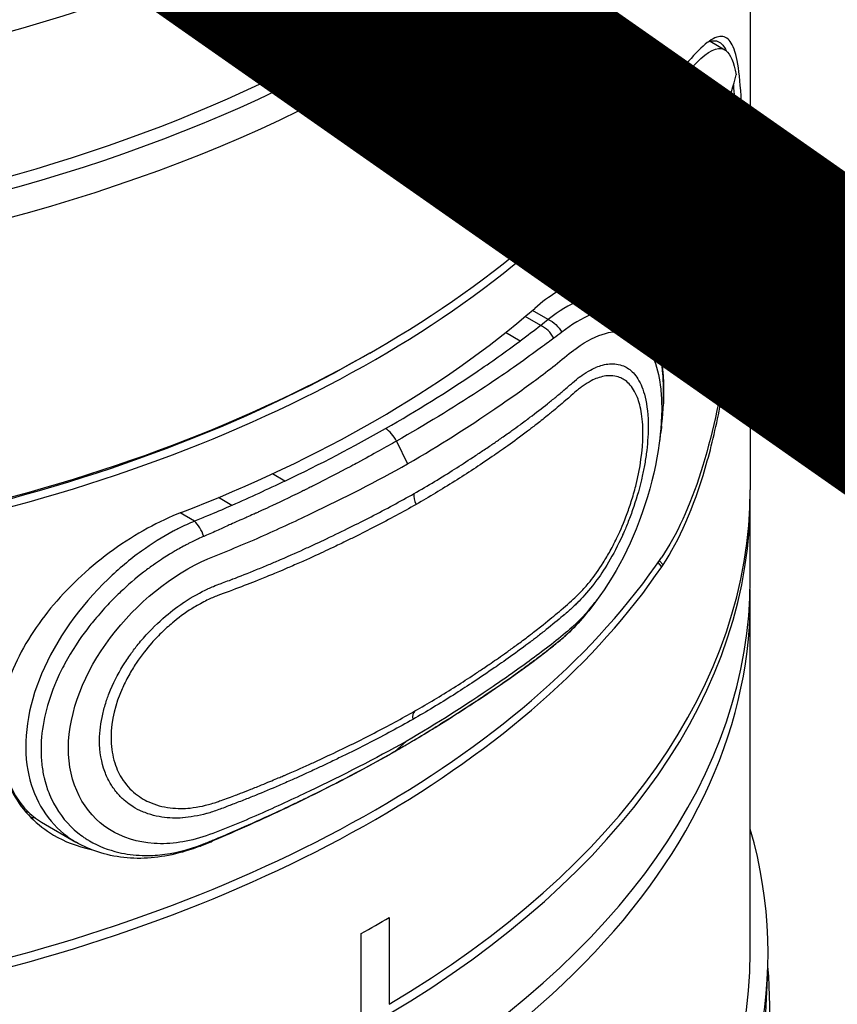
# Model space of a CAD drawing. Header units: millimetres. Extents: x 0 to 3390, y 0 to 1680.
# Tile 181 of 194: x 2057 to 2078, y 1368 to 1393. Entities that reach past the tile are written whole.
import ezdxf

# ---------------------------------------------------------------- set-up
doc = ezdxf.new("R2010")
doc.units = ezdxf.units.MM
doc.header["$LTSCALE"] = 0.2
doc.layers.add('01_Object Line', color=4, linetype='Continuous')
doc.layers.add('07_Special Line2', color=76, linetype='Continuous')

# ---------------------------------------------------------------- blocks, each defined once
blk = doc.blocks.new('A$C2453ee8b')
for p, q in [((170.942, 749.075), (170.942, 725.152)), ((169.921, 736.534), (170.292, 736.32)), ((168.576, 734.944), (168.696, 734.874)), ((170.226, 732.947), (170.226, 732.674)), ((170.226, 732.674), (169.443, 732.222)), ((169.566, 732.678), (169.776, 732.556)), ((170.226, 732.674), (170.484, 732.525)), ((169.394, 732.022), (169.776, 731.801)), ((169.245, 731.322), (169.245, 730.47)), ((169.465, 730.653), (170.137, 731.041)), ((170.137, 731.041), (170.583, 730.783)), ((166.928, 730.492), (167.806, 729.985)), ((165.621, 729.319), (165.225, 729.547)), ((165.811, 729.471), (165.409, 729.703)), ((167.852, 729.705), (167.852, 729.705)), ((170.049, 729.194), (169.081, 729.753)), ((165.103, 728.927), (164.73, 729.143)), ((167.997, 729.064), (167.997, 729.064)), ((161.281, 728.622), (161.423, 728.704)), ((168.042, 728.033), (168.042, 728.033)), ((161.958, 726.387), (162.24, 725.806)), ((160.609, 726.117), (160.609, 726.117)), ((160.456, 726.037), (160.456, 726.037)), ((159.127, 725.373), (158.811, 725.555)), ((157.782, 724.755), (157.442, 724.952)), ((170.942, 722.866), (170.942, 724.907)), ((156.831, 724.352), (156.467, 724.562)), ((168.696, 723.198), (168.601, 723.304)), ((168.633, 723.351), (168.729, 723.247)), ((157.869, 722.631), (157.87, 722.631)), ((170.942, 713.395), (170.942, 722.376)), ((155.296, 721.096), (155.296, 721.096)), ((155.509, 720.973), (155.509, 720.973)), ((155.051, 720.225), (155.051, 720.225)), ((154.675, 720.01), (154.675, 720.01)), ((154.47, 719.306), (154.47, 719.306)), ((162.202, 718.762), (161.915, 718.509)), ((152.948, 716.712), (153.82, 716.209)), ((156.972, 716.105), (157.249, 716.217)), ((161.773, 714.294), (161.773, 712.09)), ((161.066, 711.681), (161.066, 713.886)), ((171.332, 711.701), (171.384, 712.925))]:
    blk.add_line(p, q)
blk.add_ellipse((138.442, 753.974), major_axis=(30.5, 0), ratio=0.57735)
for centre, major_axis, ratio, start_param, end_param in [((138.442, 753.158), (-31.5, 0), 0.57735, 5.497787, 10.210176), ((138.442, 749.075), (-32.5, 0), 0.57735, 6.032538, 9.675425), ((138.442, 749.484), (32, 0), 0.57735, 2.964585, 6.460193), ((138.442, 749.484), (-31.5, 0), 0.57735, 0, 3.141593), ((138.442, 738.461), (32.5, 0), 0.57735, 6.048244, 6.134557), ((138.442, 741.972), (32.5, 0), 0.57735, 5.08627, 5.909304), ((165.665, 730.908), (-3.5, -6.062), 0.57735, 2.37668, 2.62351), ((138.442, 741.727), (32.5, 0), 0.57735, 5.08627, 5.909304), ((168.951, 732.277), (1.231, 2.132), 0.57735, 4.115976, 6.287843), ((166.699, 733.955), (-2.188, 3.789), 0.57735, 4.032888, 4.17808), ((166.372, 734.144), (4.376, 0), 0.57735, 5.603684, 5.934316), ((167.681, 734.521), (-1.996, 3.457), 0.57735, 3.810879, 4.043103), ((166.372, 733.388), (4.376, 0), 0.57735, 5.603684, 5.934316), ((166.699, 733.955), (2.188, -3.789), 0.57735, 0.19989, 0.679501), ((165.665, 730.908), (-3.5, -6.062), 0.57735, 1.913283, 2.068353), ((138.442, 733.562), (32.5, 0), 0.57735, 6.048244, 6.134557), ((164.428, 726.162), (2.5, 4.33), 0.57735, 0, 0.002765), ((168.918, 732.296), (-1.255, -2.174), 0.57735, 0.89416, 0.970663), ((138.442, 740.176), (-32.5, 0), 0.57735, 2.159545, 2.552844), ((165.619, 728.909), (-0.306, 0.396), 0.65979, 4.442831, 5.415689), ((138.442, 741.809), (32.3, 0), 0.57735, 5.08627, 5.497787), ((163.438, 726.733), (1.4, 2.425), 0.57735, 5.814952, 5.815006), ((164.463, 726.141), (1.4, 2.425), 0.57735, 6.111219, 6.111641), ((163.721, 726.57), (-1.75, -3.031), 0.57735, 2.524169, 2.524571), ((138.442, 724.907), (32.5, 0), 0.57735, 0.187912, 0.187938), ((161.67, 727.754), (-2.3, -3.984), 0.57735, 1.971638, 1.97166), ((163.438, 726.733), (1.4, 2.425), 0.57735, 5.500157, 5.50017), ((164.463, 726.141), (-1.4, -2.425), 0.57735, 2.48554, 2.4856), ((88.545, 744.292), (-82.242, 6.535), 0.32737, 2.628035, 2.691923), ((161.717, 726.361), (-0.241, 0.363), 0.510947, 4.452322, 5.486307), ((163.438, 726.733), (1.4, 2.425), 0.57735, 4.950406, 4.950467), ((161.67, 727.754), (-2.3, -3.984), 0.57735, 1.388687, 1.388696), ((138.442, 725.152), (-32.5, 0), 0.57735, 0, 2.34081), ((157.074, 725.54), (-1.5, -2.598), 0.57735, 1.784428, 1.784531), ((138.442, 725.152), (32.5, 0), 0.57735, 5.513172, 6.283185), ((162.645, 724.854), (-0.173, 0.304), 0.580984, 0.576737, 1.492658), ((138.442, 724.907), (-32.5, 0), 0.57735, 6.276658, 8.623995), ((138.442, 724.907), (32.5, 0), 0.57735, 5.513172, 6.289712), ((160.327, 723.378), (-1, -1.732), 0.57735, 4.358771, 4.35915), ((138.442, 726.132), (18, 0), 0.57735, 6.072361, 6.072559), ((138.442, 725.724), (17.5, 0), 0.57735, 6.076838, 6.076878), ((138.442, 730.296), (32.5, 0), 0.57735, 5.08627, 5.909304), ((158.488, 724.723), (1.5, 2.598), 0.57735, 4.518959, 4.518985), ((138.442, 730.051), (32.5, 0), 0.57735, 5.08627, 5.909304), ((138.442, 726.132), (18, 0), 0.57735, 5.995177, 5.995219), ((138.442, 722.866), (-32.5, 0), 0.57735, 0, 2.340809), ((159.577, 723.81), (-1, -1.732), 0.57735, 5.4783, 5.478369), ((138.442, 722.866), (32.5, 0), 0.57735, 5.513172, 6.283185), ((138.442, 722.376), (32.5, 0), 0.57735, 3.128538, 6.29624), ((159.577, 723.81), (-1, -1.732), 0.57735, 5.653636, 5.65366), ((155.872, 723.213), (-1.5, -2.598), 0.57735, 5.543878, 5.544125), ((154.458, 724.029), (-1.5, -2.598), 0.57735, 0.52567, 0.525728), ((155.872, 723.213), (-1.5, -2.598), 0.57735, 5.822073, 5.822132), ((138.442, 731.847), (32.5, 0), 0.57735, 5.662807, 5.662825), ((155.872, 723.213), (1.5, 2.598), 0.57735, 3.603267, 3.603283), ((155.448, 721.042), (-2.5, -4.33), 0.57735, 5.268007, 6.283185), ((162.615, 719.241), (-0.173, 0.304), 0.580978, 0.084433, 1.000364), ((154.741, 721.45), (-1.75, -3.031), 0.57735, 5.983316, 5.983908), ((154.741, 721.45), (-1.75, -3.031), 0.57735, 6.251303, 6.251306), ((155.483, 721.022), (-1.4, -2.425), 0.57735, 0.229869, 0.229983), ((154.741, 721.45), (-1.75, -3.031), 0.57735, 0.665014, 0.665098), ((154.741, 721.45), (-2.55, -4.417), 0.57735, 0.171481, 0.210228), ((154.741, 721.45), (-2.55, -4.417), 0.57735, 0.326364, 0.326465), ((138.442, 713.395), (32.952, 0), 0.57735, 2.975702, 6.449076), ((157.056, 716.678), (0.194, -0.461), 0.488598, 6.277047, 6.28284), ((157.056, 716.678), (0.194, -0.461), 0.488598, 6.28284, 6.536031), ((138.442, 727.357), (32.5, 0), 0.57735, 5.482402, 5.513172), ((138.442, 713.395), (32.5, 0), 0.57735, 3.141593, 6.283185), ((138.442, 712.013), (32.996, 0), 0.57735, 5.51242, 6.337699)]:
    blk.add_ellipse(centre, major_axis=major_axis, ratio=ratio, start_param=start_param, end_param=end_param)
for points, knots in [([(168.729, 723.247), (169.136, 723.86), (169.509, 724.709), (169.798, 725.696), (169.943, 726.19), (170.068, 726.717), (170.172, 727.25), (170.277, 727.783), (170.362, 728.321), (170.434, 728.884), (170.506, 729.447), (170.564, 730.036), (170.609, 730.627), (170.655, 731.218), (170.686, 731.813), (170.707, 732.368), (170.748, 733.479), (170.748, 734.433), (170.707, 735.153), (170.686, 735.513), (170.655, 735.815), (170.609, 736.044), (170.587, 736.159), (170.561, 736.256), (170.531, 736.336), (170.502, 736.416), (170.469, 736.48), (170.433, 736.529), (170.362, 736.628), (170.277, 736.668), (170.172, 736.656), (170.068, 736.643), (169.943, 736.579), (169.798, 736.459), (169.509, 736.22), (169.136, 735.761), (168.729, 735.167)], [0, 0, 0, 0, 0.142857, 0.142857, 0.142857, 0.214286, 0.214286, 0.214286, 0.285714, 0.285714, 0.285714, 0.357143, 0.357143, 0.357143, 0.428571, 0.428571, 0.428571, 0.571429, 0.571429, 0.571429, 0.642857, 0.642857, 0.642857, 0.678571, 0.678571, 0.678571, 0.714286, 0.714286, 0.714286, 0.785714, 0.785714, 0.785714, 0.857143, 0.857143, 0.857143, 1, 1, 1, 1]), ([(169.878, 736.52), (169.911, 736.533), (169.942, 736.542), (169.972, 736.546), (170.079, 736.563), (170.167, 736.529), (170.243, 736.438), (170.274, 736.4), (170.303, 736.353), (170.329, 736.294)], [0.1943179, 0.1943179, 0.1943179, 0.1943179, 0.2142857, 0.2142857, 0.2142857, 0.2857143, 0.2857143, 0.2857143, 0.3149662, 0.3149662, 0.3149662, 0.3149662]), ([(168.696, 734.874), (169.066, 735.417), (169.412, 735.85), (169.967, 736.348), (170.177, 736.413), (170.435, 736.212), (170.522, 736.012), (170.583, 735.682)], [3.3064144, 3.3064144, 3.3064144, 3.3064144, 3.6098295, 3.6098295, 3.9132445, 3.9132445, 4.1410305, 4.1410305, 4.1410305, 4.1410305]), ([(170.512, 735.422), (170.522, 735.321), (170.531, 735.214), (170.538, 735.101), (170.549, 734.935), (170.557, 734.756), (170.563, 734.564)], [0.40575561, 0.40575561, 0.40575561, 0.40575561, 0.42857143, 0.42857143, 0.42857143, 0.46211886, 0.46211886, 0.46211886, 0.46211886]), ([(169.268, 730.482), (169.462, 730.637), (169.648, 730.823), (169.983, 731.24), (170.134, 731.469), (170.387, 731.949), (170.49, 732.199), (170.637, 732.699), (170.681, 732.947), (170.704, 733.42), (170.682, 733.645), (170.569, 734.041), (170.479, 734.215), (170.309, 734.404), (170.259, 734.45), (170.205, 734.49)], [0.187589, 0.187589, 0.187589, 0.187589, 0.520624, 0.520624, 0.851523, 0.851523, 1.181794, 1.181794, 1.513468, 1.513468, 1.846875, 1.846875, 2.1705, 2.1705, 2.288277, 2.288277, 2.288277, 2.288277]), ([(170.049, 734.093), (169.947, 733.849), (169.829, 733.527), (169.592, 732.784), (169.473, 732.363), (169.292, 731.588), (169.214, 731.19), (169.108, 730.425), (169.081, 730.058), (169.081, 729.448), (169.108, 729.17), (169.214, 728.76), (169.292, 728.628), (169.473, 728.501), (169.592, 728.523), (169.829, 728.747), (169.947, 728.95), (170.049, 729.194)], [-1.4711487, -1.4711487, -1.4711487, -1.4711487, -1.3405597, -1.3405597, -1.2099708, -1.2099708, -1.0980769, -1.0980769, -0.9861829, -0.9861829, -0.874289, -0.874289, -0.762395, -0.762395, -0.6318061, -0.6318061, -0.5012172, -0.5012172, -0.5012172, -0.5012172]), ([(170.538, 732.367), (170.538, 732.363), (170.538, 732.359), (170.538, 732.355), (170.518, 731.877), (170.488, 731.369), (170.449, 730.861)], [0.5709013, 0.5709013, 0.5709013, 0.5709013, 0.57142857, 0.57142857, 0.57142857, 0.63369917, 0.63369917, 0.63369917, 0.63369917]), ([(170.583, 730.783), (170.522, 729.987), (170.435, 729.178), (170.177, 727.47), (169.967, 726.477), (169.412, 724.735), (169.066, 723.986), (168.696, 723.443)], [0.3045412, 0.3045412, 0.3045412, 0.3045412, 0.5323273, 0.5323273, 0.8357423, 0.8357423, 1.1391574, 1.1391574, 1.1391574, 1.1391574]), ([(167.692, 730.049), (167.599, 730.2), (167.49, 730.311), (167.152, 730.514), (166.869, 730.533), (166.212, 730.313), (165.838, 730.074), (165.47, 729.756)], [-1.2797133, -1.2797133, -1.2797133, -1.2797133, -1.1701342, -1.1701342, -0.9711536, -0.9711536, -0.7721731, -0.7721731, -0.7721731, -0.7721731]), ([(169.278, 730.492), (169.273, 730.486), (169.267, 730.481), (169.256, 730.474), (169.251, 730.472), (169.245, 730.47)], [0.101158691, 0.101158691, 0.101158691, 0.101158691, 0.104878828, 0.104878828, 0.107653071, 0.107653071, 0.107653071, 0.107653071]), ([(167.815, 729.98), (167.669, 730.064), (167.506, 730.109), (167.328, 730.115), (167.106, 730.123), (166.861, 730.069), (166.601, 729.958), (166.347, 729.849), (166.079, 729.686), (165.811, 729.471)], [0.7505979, 0.7505979, 0.7505979, 0.7505979, 0.822611, 0.822611, 0.822611, 0.9125448, 0.9125448, 0.9125448, 0.9999984, 0.9999984, 0.9999984, 0.9999984]), ([(167.815, 729.98), (168.023, 729.86), (168.198, 729.682), (168.475, 729.242), (168.577, 728.971), (168.728, 728.283), (168.757, 727.832), (168.735, 727.324), (168.734, 727.298), (168.733, 727.273)], [0, 0, 0, 0, 0.1199307, 0.1199307, 0.2517167, 0.2517167, 0.4190682, 0.4190682, 0.4277822, 0.4277822, 0.4277822, 0.4277822]), ([(168.664, 726.568), (168.713, 726.924), (168.739, 727.267), (168.742, 727.584), (168.742, 727.712), (168.739, 727.836), (168.732, 727.955), (168.729, 728.015), (168.725, 728.074), (168.719, 728.131), (168.718, 728.143), (168.717, 728.156), (168.715, 728.17), (168.71, 728.222), (168.702, 728.281), (168.7, 728.299), (168.694, 728.344), (168.683, 728.42), (168.663, 728.522), (168.653, 728.572), (168.64, 728.629), (168.624, 728.691), (168.608, 728.753), (168.58, 728.844), (168.565, 728.888), (168.478, 729.141), (168.36, 729.342), (168.212, 729.487), (168.183, 729.515), (168.152, 729.542), (168.12, 729.566), (168.104, 729.578), (168.088, 729.589), (168.072, 729.6), (168.06, 729.608), (168.048, 729.616), (168.035, 729.623), (167.899, 729.704), (167.746, 729.746), (167.579, 729.751), (167.459, 729.755), (167.332, 729.739), (167.198, 729.705), (167.102, 729.681), (167.003, 729.646), (166.901, 729.602), (166.664, 729.5), (166.41, 729.346), (166.156, 729.149)], [0.422609, 0.422609, 0.422609, 0.422609, 0.5, 0.5, 0.5, 0.53125, 0.53125, 0.53125, 0.546875, 0.546875, 0.546875, 0.5501131, 0.5501131, 0.5501131, 0.5625, 0.5625, 0.5625, 0.59375, 0.59375, 0.59375, 0.609375, 0.609375, 0.609375, 0.625, 0.625, 0.625, 0.7161348, 0.7161348, 0.7161348, 0.7344451, 0.7344451, 0.7344451, 0.7432733, 0.7432733, 0.7432733, 0.75, 0.75, 0.75, 0.8227538, 0.8227538, 0.8227538, 0.875, 0.875, 0.875, 0.9125809, 0.9125809, 0.9125809, 0.9999484, 0.9999484, 0.9999484, 0.9999484]), ([(162.24, 725.806), (163.066, 726.283), (163.794, 726.754), (164.453, 727.203), (164.801, 727.44), (165.129, 727.671), (165.437, 727.896), (165.455, 727.909), (165.473, 727.922), (165.491, 727.936), (165.664, 728.063), (165.829, 728.191), (165.986, 728.316), (166.151, 728.446), (166.306, 728.582), (166.458, 728.695), (166.467, 728.702), (166.476, 728.709), (166.485, 728.715), (166.532, 728.75), (166.579, 728.783), (166.625, 728.814), (166.89, 728.992), (167.133, 729.096), (167.345, 729.139), (167.644, 729.198), (167.884, 729.144), (168.069, 729.023), (168.477, 728.757), (168.617, 728.181), (168.667, 727.716), (168.676, 727.636), (168.682, 727.558), (168.686, 727.484), (168.689, 727.437), (168.69, 727.391), (168.691, 727.347), (168.692, 727.325), (168.692, 727.304), (168.693, 727.283), (168.693, 727.272), (168.693, 727.267), (168.693, 727.26), (168.693, 727.252), (168.693, 727.242), (168.693, 727.22), (168.693, 727.21), (168.693, 727.2), (168.693, 727.19), (168.689, 726.357), (168.487, 725.247), (168.044, 724.15), (167.656, 723.192), (167.078, 722.253), (166.421, 721.666), (166.119, 721.396), (165.8, 721.149), (165.453, 720.893), (165.123, 720.649), (164.776, 720.406), (164.414, 720.159), (163.736, 719.697), (163.006, 719.226), (162.202, 718.762)], [0, 0, 0, 0, 0.081809, 0.081809, 0.081809, 0.125, 0.125, 0.125, 0.127562, 0.127562, 0.127562, 0.152083, 0.152083, 0.152083, 0.177821, 0.177821, 0.177821, 0.179348, 0.179348, 0.179348, 0.1875, 0.1875, 0.1875, 0.234154, 0.234154, 0.234154, 0.299648, 0.299648, 0.299648, 0.443906, 0.443906, 0.443906, 0.46875, 0.46875, 0.46875, 0.484375, 0.484375, 0.484375, 0.492187, 0.492187, 0.492187, 0.496094, 0.496094, 0.496094, 0.5, 0.5, 0.5, 0.501809, 0.501809, 0.501809, 0.64938, 0.64938, 0.64938, 0.778183, 0.778183, 0.778183, 0.837455, 0.837455, 0.837455, 0.893956, 0.893956, 0.893956, 1, 1, 1, 1]), ([(161.681, 726.703), (162.479, 727.159), (163.646, 727.889), (164.736, 728.657), (165.103, 728.927)], [0, 0, 0, 0, 0.653225, 1, 1, 1, 1]), ([(165.952, 728.998), (165.878, 728.943), (165.765, 728.858), (165.61, 728.744), (165.455, 728.63), (165.24, 728.474), (165.016, 728.316), (164.792, 728.158), (164.596, 728.024), (164.433, 727.914), (164.351, 727.858), (164.277, 727.809), (164.211, 727.765), (164.146, 727.722), (164.122, 727.706), (164.039, 727.651), (163.373, 727.216), (162.688, 726.802), (161.958, 726.387)], [0, 0, 0, 0, 0.125, 0.125, 0.125, 0.25, 0.25, 0.25, 0.375, 0.375, 0.375, 0.4375, 0.4375, 0.4375, 0.5, 0.5, 0.5, 1, 1, 1, 1]), ([(162.404, 725.054), (162.58, 725.155), (162.758, 725.259), (162.926, 725.36), (163.093, 725.461), (163.282, 725.579), (163.434, 725.674), (163.585, 725.77), (163.741, 725.871), (163.903, 725.978), (163.985, 726.031), (164.068, 726.087), (164.153, 726.144), (164.236, 726.199), (164.339, 726.269), (164.409, 726.317), (164.483, 726.367), (164.557, 726.419), (164.638, 726.475), (164.717, 726.53), (164.826, 726.607), (164.889, 726.652), (164.951, 726.697), (165.02, 726.747), (165.097, 726.803), (165.174, 726.859), (165.275, 726.935), (165.348, 726.99), (165.495, 727.1), (165.652, 727.222), (165.792, 727.334), (165.862, 727.39), (165.933, 727.447), (166.004, 727.505), (166.071, 727.56), (166.158, 727.633), (166.21, 727.677), (166.213, 727.68), (166.216, 727.682), (166.219, 727.685), (166.244, 727.706), (166.273, 727.732), (166.322, 727.775), (166.371, 727.818), (166.386, 727.831), (166.425, 727.865), (166.498, 727.929), (166.557, 727.978), (166.619, 728.023), (166.622, 728.025), (166.626, 728.028), (166.629, 728.03), (166.755, 728.121), (166.912, 728.21), (167.018, 728.256), (167.022, 728.257), (167.025, 728.259), (167.028, 728.26), (167.135, 728.305), (167.25, 728.337), (167.368, 728.346), (167.427, 728.351), (167.487, 728.35), (167.547, 728.341), (167.604, 728.333), (167.676, 728.313), (167.719, 728.296), (167.721, 728.295), (167.723, 728.294), (167.724, 728.293), (167.809, 728.258), (167.893, 728.202), (167.973, 728.116), (168.013, 728.073), (168.052, 728.023), (168.089, 727.964), (168.124, 727.906), (168.165, 727.824), (168.189, 727.764), (168.221, 727.686), (168.249, 727.601), (168.272, 727.502), (168.322, 727.295), (168.351, 727.039), (168.35, 726.737), (168.348, 726.515), (168.331, 726.288), (168.301, 726.063), (168.286, 725.951), (168.268, 725.839), (168.247, 725.728), (168.227, 725.618), (168.21, 725.537), (168.178, 725.401), (168.113, 725.128), (168.036, 724.872), (167.954, 724.638), (167.914, 724.521), (167.871, 724.409), (167.829, 724.304), (167.787, 724.198), (167.76, 724.135), (167.701, 724.004), (167.699, 724), (167.697, 723.996), (167.696, 723.992), (167.579, 723.736), (167.458, 723.508), (167.341, 723.311), (167.222, 723.11), (167.134, 722.977), (166.999, 722.796), (166.995, 722.791), (166.992, 722.787), (166.989, 722.782), (166.856, 722.606), (166.713, 722.442), (166.598, 722.325), (166.595, 722.321), (166.591, 722.318), (166.588, 722.314), (166.561, 722.287), (166.533, 722.26), (166.503, 722.231), (166.469, 722.199), (166.413, 722.149), (166.394, 722.131), (166.355, 722.097), (166.244, 722.002), (166.188, 721.954), (166.185, 721.952), (166.182, 721.949), (166.178, 721.946), (166.067, 721.851), (165.907, 721.718), (165.761, 721.601), (165.686, 721.541), (165.611, 721.483), (165.537, 721.425), (165.463, 721.368), (165.413, 721.329), (165.317, 721.257), (165.125, 721.111), (164.952, 720.986), (164.797, 720.876), (164.719, 720.821), (164.646, 720.769), (164.577, 720.722), (164.508, 720.674), (164.473, 720.649), (164.383, 720.588), (164.205, 720.466), (164.035, 720.352), (163.872, 720.245), (163.71, 720.138), (163.576, 720.051), (163.403, 719.941), (163.056, 719.722), (162.726, 719.522), (162.373, 719.321)], [0, 0, 0, 0, 0.03125, 0.03125, 0.03125, 0.0625, 0.0625, 0.0625, 0.09375, 0.09375, 0.09375, 0.109375, 0.109375, 0.109375, 0.12461, 0.12461, 0.12461, 0.140625, 0.140625, 0.140625, 0.15625, 0.15625, 0.15625, 0.171875, 0.171875, 0.171875, 0.1875, 0.1875, 0.1875, 0.21875, 0.21875, 0.21875, 0.234375, 0.234375, 0.234375, 0.249091, 0.249091, 0.249091, 0.25, 0.25, 0.25, 0.257812, 0.257812, 0.257812, 0.265625, 0.265625, 0.265625, 0.28044, 0.28044, 0.28044, 0.28125, 0.28125, 0.28125, 0.311526, 0.311526, 0.311526, 0.3125, 0.3125, 0.3125, 0.34375, 0.34375, 0.34375, 0.359375, 0.359375, 0.359375, 0.374347, 0.374347, 0.374347, 0.375, 0.375, 0.375, 0.40625, 0.40625, 0.40625, 0.421875, 0.421875, 0.421875, 0.437172, 0.437172, 0.437172, 0.457393, 0.457393, 0.457393, 0.499999, 0.499999, 0.499999, 0.53125, 0.53125, 0.53125, 0.546875, 0.546875, 0.546875, 0.5625, 0.5625, 0.5625, 0.59375, 0.59375, 0.59375, 0.609375, 0.609375, 0.609375, 0.625, 0.625, 0.625, 0.625485, 0.625485, 0.625485, 0.65625, 0.65625, 0.65625, 0.6875, 0.6875, 0.6875, 0.688284, 0.688284, 0.688284, 0.71875, 0.71875, 0.71875, 0.71964, 0.71964, 0.71964, 0.726562, 0.726562, 0.726562, 0.734375, 0.734375, 0.734375, 0.75, 0.75, 0.75, 0.750842, 0.750842, 0.750842, 0.78125, 0.78125, 0.78125, 0.796875, 0.796875, 0.796875, 0.8125, 0.8125, 0.8125, 0.84375, 0.84375, 0.84375, 0.859375, 0.859375, 0.859375, 0.875, 0.875, 0.875, 0.90625, 0.90625, 0.90625, 0.9375, 0.9375, 0.9375, 1, 1, 1, 1]), ([(162.427, 719.536), (162.766, 719.729), (163.077, 719.915), (163.578, 720.232), (163.723, 720.325), (163.954, 720.476), (164.033, 720.529), (164.194, 720.637), (164.304, 720.711), (164.478, 720.831), (164.61, 720.923), (164.833, 721.082), (164.912, 721.139), (165.036, 721.23), (165.079, 721.261), (165.167, 721.326), (165.241, 721.382), (165.291, 721.42), (165.343, 721.459), (165.484, 721.569), (165.598, 721.658), (165.855, 721.863), (165.964, 721.953), (166.225, 722.174), (166.383, 722.313), (166.542, 722.457), (166.601, 722.515), (166.729, 722.653), (166.82, 722.759), (166.978, 722.956), (167.092, 723.113), (167.268, 723.393), (167.327, 723.493), (167.446, 723.709), (167.522, 723.859), (167.649, 724.124), (167.735, 724.324), (167.858, 724.66), (167.898, 724.777), (167.974, 725.023), (168.017, 725.18), (168.146, 725.693), (168.214, 726.133), (168.218, 726.788), (168.202, 726.978), (168.159, 727.22), (168.142, 727.294), (168.102, 727.429), (168.087, 727.472), (167.992, 727.688), (167.915, 727.794), (167.795, 727.907), (167.753, 727.938), (167.67, 727.986), (167.645, 727.999), (167.471, 728.052), (167.351, 728.053), (167.177, 728.022), (167.119, 728.006), (167.008, 727.966), (166.97, 727.95), (166.831, 727.876), (166.763, 727.835), (166.668, 727.768), (166.636, 727.745), (166.576, 727.698), (166.528, 727.659), (166.496, 727.631), (166.41, 727.555), (166.235, 727.402), (166.174, 727.35), (166.072, 727.264), (166.012, 727.214), (165.875, 727.101), (165.822, 727.057), (165.603, 726.882), (165.513, 726.812), (165.407, 726.73), (165.376, 726.706), (165.324, 726.667), (165.332, 726.673), (165.102, 726.498), (164.936, 726.377), (164.713, 726.217), (164.643, 726.168), (164.511, 726.076), (164.475, 726.052), (164.053, 725.762), (163.77, 725.576), (163.104, 725.158), (162.795, 724.971), (162.456, 724.777)], [0, 0, 0, 0, 0.0625, 0.0625, 0.09375, 0.09375, 0.109375, 0.109375, 0.125, 0.125, 0.15625, 0.15625, 0.171875, 0.171875, 0.179688, 0.179688, 0.1875, 0.1875, 0.203125, 0.203125, 0.21875, 0.21875, 0.25, 0.25, 0.28125, 0.28125, 0.296875, 0.296875, 0.3125, 0.3125, 0.34375, 0.34375, 0.359375, 0.359375, 0.375, 0.375, 0.40625, 0.40625, 0.421875, 0.421875, 0.4375, 0.4375, 0.5, 0.5, 0.53125, 0.53125, 0.546875, 0.546875, 0.5625, 0.5625, 0.59375, 0.59375, 0.609375, 0.609375, 0.625, 0.625, 0.65625, 0.65625, 0.671875, 0.671875, 0.6875, 0.6875, 0.703125, 0.703125, 0.710937, 0.710937, 0.71875, 0.71875, 0.734375, 0.734375, 0.75, 0.75, 0.765625, 0.765625, 0.78125, 0.78125, 0.796875, 0.796875, 0.804688, 0.804688, 0.8125, 0.8125, 0.84375, 0.84375, 0.859375, 0.859375, 0.875, 0.875, 0.9375, 0.9375, 1, 1, 1, 1]), ([(161.958, 726.387), (161.697, 726.238), (161.37, 726.054), (160.972, 725.838), (160.915, 725.808), (160.879, 725.788), (160.796, 725.744), (160.467, 725.569), (160.199, 725.431), (159.997, 725.329), (159.896, 725.278), (159.812, 725.236), (159.744, 725.202), (159.711, 725.185), (159.681, 725.171), (159.656, 725.158), (159.643, 725.152), (159.631, 725.146), (159.622, 725.141), (159.615, 725.138), (159.61, 725.135), (159.597, 725.129), (159.588, 725.125), (159.577, 725.119), (159.56, 725.111), (159.228, 724.947), (158.939, 724.811), (158.731, 724.714), (158.627, 724.665), (158.543, 724.627), (158.479, 724.597), (158.447, 724.583), (158.42, 724.57), (158.399, 724.56), (158.388, 724.556), (158.379, 724.551), (158.371, 724.548), (158.367, 724.546), (158.363, 724.544), (158.355, 724.541), (158.349, 724.538), (158.342, 724.534), (158.331, 724.529), (158.279, 724.506), (158.216, 724.478), (158.163, 724.454), (158.111, 724.43), (158.103, 724.427), (158.032, 724.396), (157.961, 724.365), (157.922, 724.349), (157.874, 724.328), (157.827, 724.307), (157.754, 724.274), (157.715, 724.257), (157.677, 724.24), (157.632, 724.219), (157.555, 724.184), (157.478, 724.149), (157.455, 724.139), (157.392, 724.111), (157.267, 724.054), (157.159, 724.006), (157.067, 723.967)], [0, 0, 0, 0, 0.21875, 0.21875, 0.21875, 0.25, 0.25, 0.25, 0.375, 0.375, 0.375, 0.4375, 0.4375, 0.4375, 0.46875, 0.46875, 0.46875, 0.484375, 0.484375, 0.484375, 0.493795, 0.493795, 0.493795, 0.5, 0.5, 0.5, 0.625, 0.625, 0.625, 0.6875, 0.6875, 0.6875, 0.71875, 0.71875, 0.71875, 0.734375, 0.734375, 0.734375, 0.743244, 0.743244, 0.743244, 0.75, 0.75, 0.75, 0.78125, 0.78125, 0.78125, 0.8125, 0.8125, 0.8125, 0.84375, 0.84375, 0.84375, 0.875, 0.875, 0.875, 0.90625, 0.90625, 0.90625, 0.9375, 0.9375, 0.9375, 1, 1, 1, 1]), ([(162.202, 718.762), (161.418, 718.321), (160.595, 717.904), (159.329, 717.3), (158.902, 717.102), (158.25, 716.814), (158.03, 716.72), (157.584, 716.539), (157.356, 716.444), (156.676, 716.213), (156.224, 716.145), (155.386, 716.202), (154.999, 716.322), (154.017, 716.935), (153.625, 717.698), (153.635, 719.506), (154.036, 720.527), (155.36, 722.273), (156.257, 723.008), (157.623, 723.587), (158.071, 723.759), (158.94, 724.147), (159.368, 724.344), (160.633, 724.948), (161.456, 725.365), (162.24, 725.806)], [0, 0, 0, 0, 0.125, 0.125, 0.1875, 0.1875, 0.21875, 0.21875, 0.25, 0.25, 0.3125, 0.3125, 0.375, 0.375, 0.5, 0.5, 0.625, 0.625, 0.75, 0.75, 0.8125, 0.8125, 0.875, 0.875, 1, 1, 1, 1]), ([(162.373, 719.321), (162.196, 719.22), (162.012, 719.119), (161.835, 719.023), (161.658, 718.928), (161.452, 718.82), (161.284, 718.734), (161.116, 718.647), (160.94, 718.559), (160.752, 718.466), (160.658, 718.42), (160.562, 718.373), (160.461, 718.324), (160.364, 718.277), (160.242, 718.218), (160.158, 718.178), (160.07, 718.136), (159.98, 718.094), (159.881, 718.048), (159.785, 718.003), (159.65, 717.941), (159.571, 717.905), (159.493, 717.87), (159.405, 717.83), (159.307, 717.787), (159.209, 717.743), (159.076, 717.685), (158.98, 717.644), (158.786, 717.56), (158.572, 717.471), (158.376, 717.392), (158.278, 717.352), (158.178, 717.312), (158.075, 717.272), (157.979, 717.234), (157.851, 717.184), (157.774, 717.155), (157.769, 717.153), (157.765, 717.152), (157.76, 717.15), (157.723, 717.136), (157.679, 717.119), (157.604, 717.09), (157.53, 717.062), (157.507, 717.053), (157.447, 717.031), (157.335, 716.99), (157.244, 716.96), (157.15, 716.934), (157.145, 716.932), (157.14, 716.931), (157.136, 716.93), (156.942, 716.877), (156.701, 716.836), (156.537, 716.824), (156.533, 716.823), (156.529, 716.823), (156.525, 716.823), (156.361, 716.811), (156.183, 716.815), (156, 716.843), (155.908, 716.857), (155.815, 716.877), (155.721, 716.905), (155.63, 716.932), (155.514, 716.977), (155.446, 717.009), (155.365, 717.047), (155.29, 717.089), (155.213, 717.142), (155.155, 717.181), (155.098, 717.225), (155.043, 717.274), (154.978, 717.331), (154.915, 717.395), (154.856, 717.467), (154.797, 717.538), (154.73, 717.637), (154.69, 717.706), (154.637, 717.795), (154.592, 717.891), (154.553, 717.998), (154.47, 718.224), (154.419, 718.492), (154.421, 718.796), (154.422, 719.019), (154.451, 719.24), (154.5, 719.455), (154.525, 719.562), (154.554, 719.667), (154.588, 719.77), (154.622, 719.873), (154.648, 719.947), (154.701, 720.072), (154.806, 720.321), (154.93, 720.551), (155.061, 720.757), (155.126, 720.86), (155.193, 720.957), (155.261, 721.048), (155.328, 721.14), (155.37, 721.194), (155.464, 721.305), (155.651, 721.527), (155.843, 721.719), (156.027, 721.882), (156.212, 722.045), (156.348, 722.152), (156.555, 722.29), (156.559, 722.292), (156.563, 722.295), (156.567, 722.297), (156.771, 722.433), (156.992, 722.553), (157.167, 722.636), (157.171, 722.638), (157.176, 722.64), (157.181, 722.642), (157.221, 722.661), (157.265, 722.68), (157.312, 722.699), (157.364, 722.721), (157.449, 722.754), (157.479, 722.765), (157.538, 722.787), (157.708, 722.848), (157.791, 722.88), (157.796, 722.882), (157.801, 722.884), (157.805, 722.886), (157.972, 722.95), (158.203, 723.041), (158.407, 723.124), (158.512, 723.167), (158.615, 723.209), (158.716, 723.251), (158.816, 723.293), (158.884, 723.322), (159.011, 723.377), (159.265, 723.486), (159.485, 723.585), (159.678, 723.673), (159.775, 723.717), (159.865, 723.758), (159.949, 723.798), (160.032, 723.837), (160.076, 723.857), (160.183, 723.908), (160.396, 724.01), (160.596, 724.106), (160.783, 724.199), (160.971, 724.292), (161.123, 724.368), (161.315, 724.467), (161.701, 724.665), (162.05, 724.853), (162.404, 725.054)], [0, 0, 0, 0, 0.03125, 0.03125, 0.03125, 0.0625, 0.0625, 0.0625, 0.09375, 0.09375, 0.09375, 0.109375, 0.109375, 0.109375, 0.124617, 0.124617, 0.124617, 0.140625, 0.140625, 0.140625, 0.15625, 0.15625, 0.15625, 0.171875, 0.171875, 0.171875, 0.1875, 0.1875, 0.1875, 0.21875, 0.21875, 0.21875, 0.234375, 0.234375, 0.234375, 0.249093, 0.249093, 0.249093, 0.25, 0.25, 0.25, 0.257812, 0.257812, 0.257812, 0.265625, 0.265625, 0.265625, 0.280529, 0.280529, 0.280529, 0.28125, 0.28125, 0.28125, 0.31179, 0.31179, 0.31179, 0.3125, 0.3125, 0.3125, 0.34375, 0.34375, 0.34375, 0.359375, 0.359375, 0.359375, 0.374535, 0.374535, 0.374535, 0.392734, 0.392734, 0.392734, 0.40625, 0.40625, 0.40625, 0.421875, 0.421875, 0.421875, 0.437279, 0.437279, 0.437279, 0.457395, 0.457395, 0.457395, 0.5, 0.5, 0.5, 0.53125, 0.53125, 0.53125, 0.546875, 0.546875, 0.546875, 0.5625, 0.5625, 0.5625, 0.59375, 0.59375, 0.59375, 0.609375, 0.609375, 0.609375, 0.625, 0.625, 0.625, 0.65625, 0.65625, 0.65625, 0.6875, 0.6875, 0.6875, 0.688071, 0.688071, 0.688071, 0.71875, 0.71875, 0.71875, 0.719545, 0.719545, 0.719545, 0.726563, 0.726563, 0.726563, 0.734375, 0.734375, 0.734375, 0.75, 0.75, 0.75, 0.750841, 0.750841, 0.750841, 0.78125, 0.78125, 0.78125, 0.796875, 0.796875, 0.796875, 0.8125, 0.8125, 0.8125, 0.84375, 0.84375, 0.84375, 0.859375, 0.859375, 0.859375, 0.875, 0.875, 0.875, 0.90625, 0.90625, 0.90625, 0.9375, 0.9375, 0.9375, 1, 1, 1, 1]), ([(156.49, 724.571), (155.938, 724.358), (155.338, 724.035), (154.208, 723.223), (153.679, 722.735), (152.843, 721.748), (152.474, 721.184), (151.979, 720.032), (151.853, 719.444), (151.853, 718.92), (151.853, 718.395), (151.979, 717.872), (152.474, 716.988), (152.843, 716.629), (153.532, 716.222), (153.856, 716.096), (154.204, 716.021)], [-0.783161, -0.783161, -0.783161, -0.783161, -0.58418, -0.58418, -0.385199, -0.385199, -0.1926, -0.1926, 0, 0, 0, 0.1926, 0.1926, 0.385199, 0.385199, 0.515626, 0.515626, 0.515626, 0.515626]), ([(162.456, 724.777), (162.117, 724.584), (161.789, 724.408), (161.235, 724.121), (161.072, 724.039), (160.806, 723.907), (160.714, 723.863), (160.524, 723.771), (160.394, 723.708), (160.184, 723.609), (160.024, 723.534), (159.745, 723.407), (159.646, 723.362), (159.485, 723.291), (159.43, 723.267), (159.316, 723.218), (159.218, 723.175), (159.152, 723.147), (159.083, 723.117), (158.892, 723.037), (158.736, 722.972), (158.376, 722.826), (158.218, 722.764), (157.831, 722.616), (157.59, 722.526), (157.339, 722.434), (157.247, 722.394), (157.048, 722.296), (156.906, 722.218), (156.66, 722.071), (156.485, 721.949), (156.213, 721.725), (156.121, 721.644), (155.935, 721.466), (155.816, 721.341), (155.617, 721.118), (155.481, 720.946), (155.286, 720.653), (155.223, 720.549), (155.102, 720.33), (155.033, 720.188), (154.827, 719.722), (154.714, 719.306), (154.711, 718.654), (154.738, 718.458), (154.809, 718.2), (154.838, 718.119), (154.903, 717.97), (154.927, 717.92), (155.083, 717.669), (155.206, 717.537), (155.398, 717.382), (155.464, 717.337), (155.596, 717.26), (155.636, 717.239), (155.911, 717.127), (156.097, 717.087), (156.368, 717.062), (156.457, 717.059), (156.63, 717.064), (156.688, 717.067), (156.905, 717.097), (157.01, 717.117), (157.159, 717.153), (157.208, 717.166), (157.303, 717.194), (157.377, 717.218), (157.427, 717.236), (157.563, 717.284), (157.83, 717.383), (157.921, 717.418), (158.072, 717.476), (158.159, 717.51), (158.357, 717.588), (158.434, 717.618), (158.741, 717.743), (158.864, 717.794), (159.007, 717.855), (159.048, 717.872), (159.117, 717.901), (159.107, 717.897), (159.412, 718.028), (159.624, 718.123), (159.903, 718.25), (159.989, 718.29), (160.151, 718.365), (160.194, 718.385), (160.702, 718.625), (161.027, 718.787), (161.761, 719.165), (162.088, 719.342), (162.427, 719.536)], [0, 0, 0, 0, 0.0625, 0.0625, 0.09375, 0.09375, 0.109375, 0.109375, 0.125, 0.125, 0.15625, 0.15625, 0.171875, 0.171875, 0.179688, 0.179688, 0.1875, 0.1875, 0.203125, 0.203125, 0.21875, 0.21875, 0.25, 0.25, 0.28125, 0.28125, 0.296875, 0.296875, 0.3125, 0.3125, 0.34375, 0.34375, 0.359375, 0.359375, 0.375, 0.375, 0.40625, 0.40625, 0.421875, 0.421875, 0.4375, 0.4375, 0.5, 0.5, 0.53125, 0.53125, 0.546875, 0.546875, 0.5625, 0.5625, 0.59375, 0.59375, 0.609375, 0.609375, 0.625, 0.625, 0.65625, 0.65625, 0.671875, 0.671875, 0.6875, 0.6875, 0.703125, 0.703125, 0.710937, 0.710937, 0.71875, 0.71875, 0.734375, 0.734375, 0.75, 0.75, 0.765625, 0.765625, 0.78125, 0.78125, 0.796875, 0.796875, 0.804687, 0.804687, 0.8125, 0.8125, 0.84375, 0.84375, 0.859375, 0.859375, 0.875, 0.875, 0.9375, 0.9375, 1, 1, 1, 1]), ([(157.782, 724.755), (157.762, 724.746), (157.741, 724.737), (157.721, 724.728), (157.536, 724.646), (157.35, 724.565), (157.161, 724.486), (157.053, 724.44), (156.942, 724.395), (156.831, 724.352)], [0.0000004, 0.0000004, 0.0000004, 0.0000004, 0.0657605, 0.0657605, 0.0657605, 0.6576085, 0.6576085, 0.6576085, 1, 1, 1, 1]), ([(156.831, 724.352), (156.696, 724.297), (156.562, 724.235), (156.428, 724.168), (156.413, 724.16), (156.399, 724.153), (156.384, 724.145), (156.353, 724.13), (156.323, 724.114), (156.293, 724.097), (156.021, 723.952), (155.748, 723.783), (155.484, 723.593), (155.19, 723.381), (154.907, 723.143), (154.639, 722.885), (153.921, 722.192), (153.313, 721.349), (152.947, 720.479), (152.592, 719.638), (152.466, 718.771), (152.598, 718.032), (152.717, 717.366), (153.044, 716.802), (153.515, 716.42), (153.567, 716.377), (153.621, 716.337), (153.677, 716.299), (153.704, 716.281), (153.732, 716.263), (153.759, 716.245), (153.784, 716.23), (153.809, 716.215), (153.834, 716.2)], [0, 0, 0, 0, 0.0312973, 0.0312973, 0.0312973, 0.0347747, 0.0347747, 0.0347747, 0.0418615, 0.0418615, 0.0418615, 0.1056421, 0.1056421, 0.1056421, 0.1765095, 0.1765095, 0.1765095, 0.3663523, 0.3663523, 0.3663523, 0.5500168, 0.5500168, 0.5500168, 0.7153148, 0.7153148, 0.7153148, 0.7336812, 0.7336812, 0.7336812, 0.7425742, 0.7425742, 0.7425742, 0.7504611, 0.7504611, 0.7504611, 0.7504611]), ([(157.067, 723.967), (157.06, 723.964), (157.024, 723.949), (156.959, 723.92), (156.927, 723.905), (156.888, 723.887), (156.841, 723.864), (156.795, 723.842), (156.715, 723.802), (156.68, 723.784), (156.667, 723.777), (156.653, 723.77), (156.639, 723.763), (156.61, 723.748), (156.58, 723.732), (156.551, 723.716), (156.447, 723.66), (156.345, 723.602), (156.293, 723.571), (156.219, 723.527), (156.118, 723.466), (155.991, 723.382), (155.927, 723.34), (155.857, 723.293), (155.782, 723.239), (155.777, 723.236), (155.773, 723.233), (155.769, 723.23), (155.694, 723.176), (155.594, 723.102), (155.537, 723.057), (155.336, 722.902), (155.141, 722.735), (154.954, 722.557), (154.913, 722.519), (154.873, 722.48), (154.833, 722.441), (154.721, 722.33), (154.612, 722.216), (154.507, 722.099), (154.402, 721.982), (154.267, 721.82), (154.203, 721.739), (154.073, 721.576), (153.875, 721.312), (153.675, 720.979), (153.576, 720.813), (153.496, 720.662), (153.43, 720.528), (153.384, 720.434), (153.354, 720.367), (153.32, 720.288), (153.306, 720.256), (153.291, 720.222), (153.275, 720.182), (153.056, 719.642), (152.936, 719.094), (152.934, 718.581), (152.934, 718.453), (152.939, 718.327), (152.952, 718.204), (152.959, 718.143), (152.967, 718.082), (152.977, 718.022), (152.979, 718.009), (152.981, 717.996), (152.984, 717.981), (152.994, 717.926), (153.008, 717.863), (153.012, 717.845), (153.022, 717.797), (153.042, 717.716), (153.079, 717.605), (153.097, 717.549), (153.12, 717.486), (153.149, 717.417), (153.178, 717.348), (153.228, 717.243), (153.255, 717.193), (153.411, 716.9), (153.617, 716.648), (153.868, 716.444), (153.919, 716.403), (153.971, 716.364), (154.025, 716.328), (154.051, 716.31), (154.078, 716.292), (154.104, 716.276), (154.125, 716.263), (154.146, 716.25), (154.166, 716.238), (154.393, 716.105), (154.643, 716.007), (154.908, 715.946), (155.098, 715.901), (155.296, 715.875), (155.501, 715.869), (155.648, 715.864), (155.797, 715.869), (155.949, 715.885), (156.301, 715.92), (156.664, 716.011), (157.024, 716.147)], [0, 0, 0, 0, 0.015625, 0.015625, 0.015625, 0.023437, 0.023437, 0.023437, 0.03125, 0.03125, 0.03125, 0.034263, 0.034263, 0.034263, 0.040481, 0.040481, 0.040481, 0.0625, 0.0625, 0.0625, 0.09375, 0.09375, 0.09375, 0.109375, 0.109375, 0.109375, 0.110229, 0.110229, 0.110229, 0.125, 0.125, 0.125, 0.176377, 0.176377, 0.176377, 0.1875, 0.1875, 0.1875, 0.21875, 0.21875, 0.21875, 0.25, 0.25, 0.25, 0.3125, 0.3125, 0.3125, 0.34375, 0.34375, 0.34375, 0.365896, 0.365896, 0.365896, 0.375, 0.375, 0.375, 0.5, 0.5, 0.5, 0.53125, 0.53125, 0.53125, 0.546875, 0.546875, 0.546875, 0.550114, 0.550114, 0.550114, 0.5625, 0.5625, 0.5625, 0.59375, 0.59375, 0.59375, 0.609375, 0.609375, 0.609375, 0.625, 0.625, 0.625, 0.716136, 0.716136, 0.716136, 0.734447, 0.734447, 0.734447, 0.743275, 0.743275, 0.743275, 0.75, 0.75, 0.75, 0.822754, 0.822754, 0.822754, 0.875, 0.875, 0.875, 0.912582, 0.912582, 0.912582, 1, 1, 1, 1]), ([(167.045, 722.353), (166.778, 721.978), (166.482, 721.646), (166.149, 721.357), (166.118, 721.331), (166.088, 721.306)], [0.0161454, 0.0161454, 0.0161454, 0.0161454, 0.1689491, 0.1689491, 0.1843458, 0.1843458, 0.1843458, 0.1843458]), ([(166.112, 721.329), (166.117, 721.333), (166.143, 721.354), (166.189, 721.394), (166.212, 721.414), (166.24, 721.439), (166.273, 721.469), (166.307, 721.5), (166.363, 721.553), (166.388, 721.577), (166.397, 721.586), (166.407, 721.595), (166.417, 721.605), (166.437, 721.625), (166.458, 721.646), (166.478, 721.667), (166.551, 721.741), (166.62, 721.818), (166.656, 721.859), (166.706, 721.916), (166.775, 721.997), (166.859, 722.105), (166.902, 722.159), (166.948, 722.22), (166.998, 722.288), (167.001, 722.292), (167.004, 722.296), (167.007, 722.3), (167.019, 722.316), (167.032, 722.334), (167.045, 722.353)], [0, 0, 0, 0, 0.015625, 0.015625, 0.015625, 0.0234375, 0.0234375, 0.0234375, 0.03125, 0.03125, 0.03125, 0.0342695, 0.0342695, 0.0342695, 0.0404888, 0.0404888, 0.0404888, 0.0625, 0.0625, 0.0625, 0.09375, 0.09375, 0.09375, 0.109375, 0.109375, 0.109375, 0.1102291, 0.1102291, 0.1102291, 0.1137977, 0.1137977, 0.1137977, 0.1137977]), ([(166.092, 721.31), (165.187, 720.556), (164.171, 719.884), (162.72, 718.976), (162.315, 718.734), (161.902, 718.497)], [0, 0, 0, 0, 0.4678154, 0.4678154, 0.6427126, 0.6427126, 0.6427126, 0.6427126]), ([(161.915, 718.509), (162.176, 718.658), (162.497, 718.846), (162.871, 719.075), (162.924, 719.108), (162.958, 719.129), (163.034, 719.176), (163.34, 719.366), (163.578, 719.52), (163.756, 719.637), (163.845, 719.695), (163.918, 719.743), (163.976, 719.782), (164.006, 719.801), (164.031, 719.818), (164.053, 719.833), (164.064, 719.84), (164.074, 719.847), (164.082, 719.853), (164.087, 719.856), (164.092, 719.859), (164.103, 719.867), (164.111, 719.872), (164.12, 719.878), (164.135, 719.888), (164.419, 720.079), (164.657, 720.244), (164.827, 720.364), (164.912, 720.424), (164.979, 720.472), (165.03, 720.509), (165.055, 720.527), (165.077, 720.543), (165.094, 720.555), (165.102, 720.561), (165.11, 720.567), (165.116, 720.571), (165.119, 720.574), (165.123, 720.576), (165.128, 720.58), (165.133, 720.584), (165.139, 720.588), (165.148, 720.594), (165.189, 720.624), (165.238, 720.66), (165.28, 720.69), (165.321, 720.72), (165.327, 720.725), (165.382, 720.765), (165.437, 720.805), (165.467, 720.827), (165.504, 720.854), (165.541, 720.881), (165.597, 720.923), (165.627, 720.945), (165.657, 720.968), (165.692, 720.994), (165.751, 721.039), (165.81, 721.085), (165.827, 721.098), (165.874, 721.136), (165.968, 721.21), (166.047, 721.275), (166.112, 721.329)], [0, 0, 0, 0, 0.21875, 0.21875, 0.21875, 0.25, 0.25, 0.25, 0.375, 0.375, 0.375, 0.4375, 0.4375, 0.4375, 0.46875, 0.46875, 0.46875, 0.484375, 0.484375, 0.484375, 0.49379, 0.49379, 0.49379, 0.5, 0.5, 0.5, 0.625, 0.625, 0.625, 0.6875, 0.6875, 0.6875, 0.71875, 0.71875, 0.71875, 0.734375, 0.734375, 0.734375, 0.743242, 0.743242, 0.743242, 0.75, 0.75, 0.75, 0.78125, 0.78125, 0.78125, 0.8125, 0.8125, 0.8125, 0.84375, 0.84375, 0.84375, 0.875, 0.875, 0.875, 0.90625, 0.90625, 0.90625, 0.9375, 0.9375, 0.9375, 1, 1, 1, 1]), ([(161.887, 718.488), (161.597, 718.324), (161.303, 718.162), (160.707, 717.844), (160.406, 717.687), (159.794, 717.379), (159.485, 717.228), (158.859, 716.93), (158.542, 716.784), (157.903, 716.498), (157.582, 716.358), (157.257, 716.221)], [1.5742566, 1.5742566, 1.5742566, 1.5742566, 1.6030407, 1.6030407, 1.6318248, 1.6318248, 1.660609, 1.660609, 1.6893931, 1.6893931, 1.7179794, 1.7179794, 1.7179794, 1.7179794]), ([(157.3, 716.256), (157.398, 716.297), (157.549, 716.361), (157.751, 716.448), (157.952, 716.535), (158.229, 716.656), (158.507, 716.782), (158.785, 716.908), (159.021, 717.018), (159.215, 717.111), (159.313, 717.157), (159.4, 717.199), (159.478, 717.236), (159.555, 717.273), (159.584, 717.287), (159.68, 717.334), (160.449, 717.709), (161.184, 718.095), (161.915, 718.509)], [0, 0, 0, 0, 0.125, 0.125, 0.125, 0.25, 0.25, 0.25, 0.375, 0.375, 0.375, 0.4375, 0.4375, 0.4375, 0.5, 0.5, 0.5, 1, 1, 1, 1]), ([(156.97, 716.105), (156.499, 715.922), (156.017, 715.813), (155.087, 715.779), (154.629, 715.853), (154.087, 716.067), (153.958, 716.129), (153.834, 716.2)], [0, 0, 0, 0, 0.1678051, 0.1678051, 0.3361291, 0.3361291, 0.391305, 0.391305, 0.391305, 0.391305])]:
    blk.add_open_spline(points, degree=3, knots=knots)
for points in [[(168.729, 735.167), (168.718, 735.151), (168.707, 735.135), (168.696, 735.119)], [(165.621, 729.319), (165.451, 729.187), (165.279, 729.057), (165.103, 728.927)], [(165.811, 729.471), (165.747, 729.418), (165.684, 729.367), (165.621, 729.319)], [(165.811, 729.471), (165.942, 729.419), (166.085, 729.286), (166.156, 729.148)], [(166.156, 729.148), (166.091, 729.099), (166.023, 729.048), (165.952, 728.998)], [(168.654, 726.498), (168.657, 726.521), (168.661, 726.544), (168.664, 726.568)], [(168.69, 726.774), (168.682, 726.706), (168.673, 726.637), (168.664, 726.568)], [(168.654, 726.498), (168.648, 726.462), (168.643, 726.425), (168.638, 726.388)], [(159.127, 725.373), (158.686, 725.162), (158.24, 724.954), (157.782, 724.755)], [(157.067, 723.967), (157.018, 724.117), (156.921, 724.276), (156.831, 724.352)], [(168.696, 723.198), (168.707, 723.214), (168.718, 723.23), (168.729, 723.247)], [(166.112, 721.329), (166.106, 721.322), (166.099, 721.316), (166.092, 721.31)], [(161.891, 718.491), (161.889, 718.49), (161.888, 718.489), (161.886, 718.488)], [(161.915, 718.509), (161.908, 718.502), (161.899, 718.496), (161.891, 718.491)], [(156.97, 716.107), (156.97, 716.107), (156.971, 716.107), (156.971, 716.107)], [(156.971, 716.107), (156.992, 716.115), (157.01, 716.128), (157.024, 716.147)], [(157.024, 716.147), (157.114, 716.183), (157.206, 716.219), (157.3, 716.256)]]:
    blk.add_open_spline(points, degree=3)
for points, weights in [([(152.619, 716.96), (152.577, 716.972), (152.536, 716.986)], [0.976459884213, 0.97824645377, 0.980252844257]), ([(153.072, 716.888), (153.072, 716.888), (153.072, 716.888)], [0.963994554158, 0.963997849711, 0.96400115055])]:
    blk.add_rational_spline(points, weights, degree=2)
blk = doc.blocks.new('A$C2445ef60')
at = {"layer": '07_Special Line2', "const_width": 9.6}
blk.add_lwpolyline([(54.89, -38.434), (0, 0)], dxfattribs=at)

msp = doc.modelspace()

# ---------------------------------------------------------------- block references
at = {"xscale": 0.7, "yscale": 0.7, "zscale": 0.7}
msp.add_blockref('A$C2445ef60', (2043.067, 1409.364), dxfattribs=at)
at = {"layer": '01_Object Line'}
msp.add_blockref('A$C2453ee8b', (1904.625, 655.797), dxfattribs=at)

doc.saveas('drawing.dxf')
